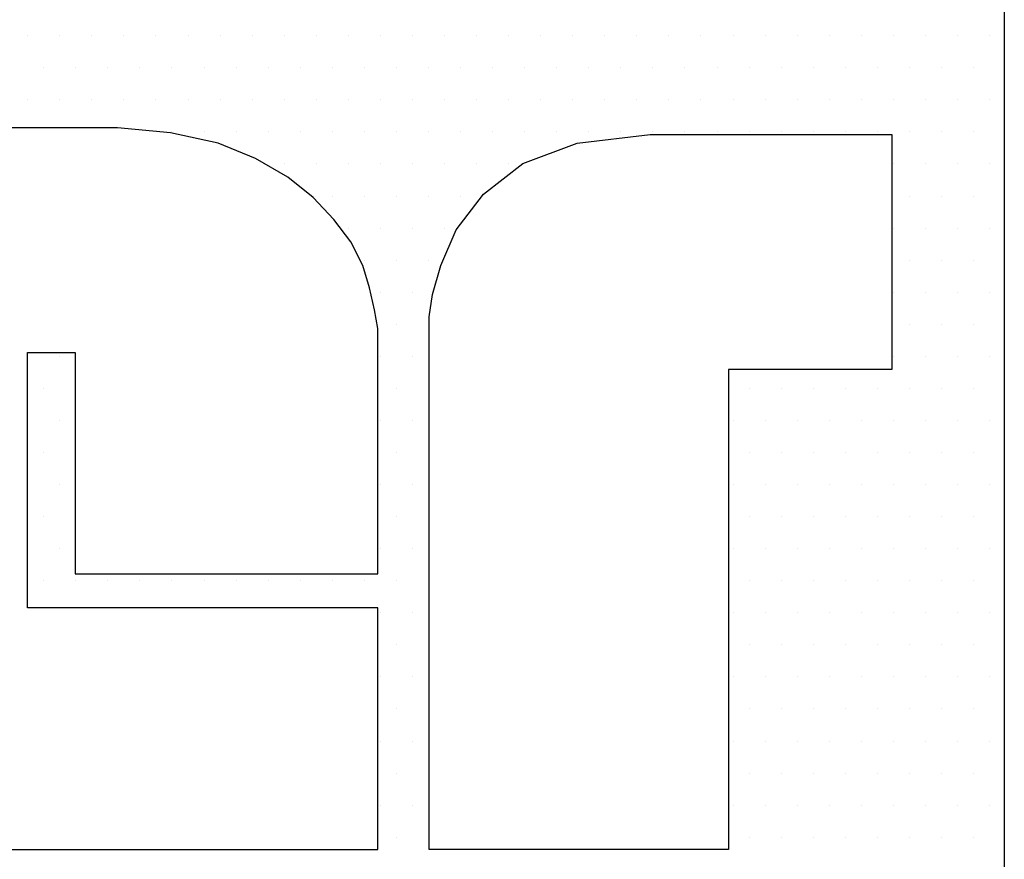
# Model space of a CAD drawing. Extents: x -71 to 52, y -13 to 68.
# Tile 15 of 81: x -0.774 to -0.433, y 43.625 to 43.916. Entities that reach past the tile are written whole.
import ezdxf

# ---------------------------------------------------------------- set-up
doc = ezdxf.new("R2010")
doc.units = 0
doc.header["$LTSCALE"] = 1.21
doc.header["$MEASUREMENT"] = 0
doc.layers.get('0').update_dxf_attribs({"linetype": 'CONTINUOUS'})
doc.layers.add('UNIT', color=7, linetype='CONTINUOUS')

# ---------------------------------------------------------------- blocks, each defined once
blk = doc.blocks.new('*X9')
at = {"color": 0}
for p, q in [((10.15312, 1.21875), (10.15312, 1.21875)), ((10.1625, 1.21875), (10.1625, 1.21875)), ((10.17188, 1.21875), (10.17188, 1.21875)), ((10.18125, 1.21875), (10.18125, 1.21875)), ((10.19063, 1.21875), (10.19063, 1.21875)), ((10.2, 1.21875), (10.2, 1.21875)), ((10.20938, 1.21875), (10.20938, 1.21875)), ((10.21875, 1.21875), (10.21875, 1.21875)), ((10.22813, 1.21875), (10.22813, 1.21875)), ((10.2375, 1.21875), (10.2375, 1.21875)), ((10.24687, 1.21875), (10.24687, 1.21875)), ((10.25625, 1.21875), (10.25625, 1.21875)), ((10.26562, 1.21875), (10.26562, 1.21875)), ((10.275, 1.21875), (10.275, 1.21875)), ((10.28438, 1.21875), (10.28438, 1.21875)), ((10.29375, 1.21875), (10.29375, 1.21875)), ((10.30313, 1.21875), (10.30313, 1.21875)), ((10.3125, 1.21875), (10.3125, 1.21875)), ((10.32188, 1.21875), (10.32188, 1.21875)), ((10.33125, 1.21875), (10.33125, 1.21875)), ((10.34063, 1.21875), (10.34063, 1.21875)), ((10.35, 1.21875), (10.35, 1.21875)), ((10.35938, 1.21875), (10.35938, 1.21875)), ((10.36875, 1.21875), (10.36875, 1.21875)), ((10.37813, 1.21875), (10.37813, 1.21875)), ((10.3875, 1.21875), (10.3875, 1.21875)), ((10.39687, 1.21875), (10.39687, 1.21875)), ((10.40625, 1.21875), (10.40625, 1.21875)), ((10.41563, 1.21875), (10.41563, 1.21875)), ((10.425, 1.21875), (10.425, 1.21875)), ((10.43437, 1.21875), (10.43437, 1.21875)), ((10.15781, 1.20937), (10.15781, 1.20937)), ((10.16719, 1.20937), (10.16719, 1.20937)), ((10.17656, 1.20937), (10.17656, 1.20937)), ((10.18594, 1.20937), (10.18594, 1.20937)), ((10.19531, 1.20937), (10.19531, 1.20937)), ((10.20469, 1.20937), (10.20469, 1.20937)), ((10.21406, 1.20937), (10.21406, 1.20937)), ((10.22344, 1.20937), (10.22344, 1.20937)), ((10.23281, 1.20937), (10.23281, 1.20937)), ((10.24219, 1.20937), (10.24219, 1.20937)), ((10.25156, 1.20937), (10.25156, 1.20937)), ((10.26094, 1.20937), (10.26094, 1.20937)), ((10.27031, 1.20937), (10.27031, 1.20937)), ((10.27969, 1.20937), (10.27969, 1.20937)), ((10.28906, 1.20937), (10.28906, 1.20937)), ((10.29844, 1.20937), (10.29844, 1.20937)), ((10.30781, 1.20937), (10.30781, 1.20937)), ((10.31719, 1.20937), (10.31719, 1.20937)), ((10.32656, 1.20937), (10.32656, 1.20937)), ((10.33594, 1.20937), (10.33594, 1.20937)), ((10.34531, 1.20937), (10.34531, 1.20937)), ((10.35469, 1.20937), (10.35469, 1.20937)), ((10.36406, 1.20937), (10.36406, 1.20937)), ((10.37344, 1.20937), (10.37344, 1.20937)), ((10.38281, 1.20937), (10.38281, 1.20937)), ((10.39219, 1.20937), (10.39219, 1.20937)), ((10.40156, 1.20937), (10.40156, 1.20937)), ((10.41094, 1.20937), (10.41094, 1.20937)), ((10.42031, 1.20937), (10.42031, 1.20937)), ((10.42969, 1.20937), (10.42969, 1.20937)), ((10.15312, 1.2), (10.15312, 1.2)), ((10.1625, 1.2), (10.1625, 1.2)), ((10.17188, 1.2), (10.17188, 1.2)), ((10.18125, 1.2), (10.18125, 1.2)), ((10.19063, 1.2), (10.19063, 1.2)), ((10.2, 1.2), (10.2, 1.2)), ((10.20938, 1.2), (10.20938, 1.2)), ((10.21875, 1.2), (10.21875, 1.2)), ((10.22813, 1.2), (10.22813, 1.2)), ((10.2375, 1.2), (10.2375, 1.2)), ((10.24687, 1.2), (10.24687, 1.2)), ((10.25625, 1.2), (10.25625, 1.2)), ((10.26562, 1.2), (10.26562, 1.2)), ((10.275, 1.2), (10.275, 1.2)), ((10.28438, 1.2), (10.28438, 1.2)), ((10.29375, 1.2), (10.29375, 1.2)), ((10.30313, 1.2), (10.30313, 1.2)), ((10.3125, 1.2), (10.3125, 1.2)), ((10.32188, 1.2), (10.32188, 1.2)), ((10.33125, 1.2), (10.33125, 1.2)), ((10.34063, 1.2), (10.34063, 1.2)), ((10.35, 1.2), (10.35, 1.2)), ((10.35938, 1.2), (10.35938, 1.2)), ((10.36875, 1.2), (10.36875, 1.2)), ((10.37813, 1.2), (10.37813, 1.2)), ((10.3875, 1.2), (10.3875, 1.2)), ((10.39687, 1.2), (10.39687, 1.2)), ((10.40625, 1.2), (10.40625, 1.2)), ((10.41563, 1.2), (10.41563, 1.2)), ((10.425, 1.2), (10.425, 1.2)), ((10.43437, 1.2), (10.43437, 1.2)), ((10.19531, 1.19063), (10.19531, 1.19063)), ((10.20469, 1.19063), (10.20469, 1.19063)), ((10.21406, 1.19063), (10.21406, 1.19063)), ((10.22344, 1.19063), (10.22344, 1.19063)), ((10.23281, 1.19063), (10.23281, 1.19063)), ((10.24219, 1.19063), (10.24219, 1.19063)), ((10.25156, 1.19063), (10.25156, 1.19063)), ((10.26094, 1.19063), (10.26094, 1.19063)), ((10.27031, 1.19063), (10.27031, 1.19063)), ((10.27969, 1.19063), (10.27969, 1.19063)), ((10.28906, 1.19063), (10.28906, 1.19063)), ((10.29844, 1.19063), (10.29844, 1.19063)), ((10.30781, 1.19063), (10.30781, 1.19063)), ((10.31719, 1.19063), (10.31719, 1.19063)), ((10.32656, 1.19063), (10.32656, 1.19063)), ((10.33594, 1.19063), (10.33594, 1.19063)), ((10.34531, 1.19063), (10.34531, 1.19063)), ((10.35469, 1.19063), (10.35469, 1.19063)), ((10.36406, 1.19063), (10.36406, 1.19063)), ((10.37344, 1.19063), (10.37344, 1.19063)), ((10.38281, 1.19063), (10.38281, 1.19063)), ((10.39219, 1.19063), (10.39219, 1.19063)), ((10.40156, 1.19063), (10.40156, 1.19063)), ((10.41094, 1.19063), (10.41094, 1.19063)), ((10.42031, 1.19063), (10.42031, 1.19063)), ((10.42969, 1.19063), (10.42969, 1.19063)), ((10.22813, 1.18125), (10.22813, 1.18125)), ((10.2375, 1.18125), (10.2375, 1.18125)), ((10.24687, 1.18125), (10.24687, 1.18125)), ((10.25625, 1.18125), (10.25625, 1.18125)), ((10.26562, 1.18125), (10.26562, 1.18125)), ((10.275, 1.18125), (10.275, 1.18125)), ((10.28438, 1.18125), (10.28438, 1.18125)), ((10.29375, 1.18125), (10.29375, 1.18125)), ((10.40625, 1.18125), (10.40625, 1.18125)), ((10.41563, 1.18125), (10.41563, 1.18125)), ((10.425, 1.18125), (10.425, 1.18125)), ((10.43437, 1.18125), (10.43437, 1.18125)), ((10.24219, 1.17188), (10.24219, 1.17188)), ((10.25156, 1.17188), (10.25156, 1.17188)), ((10.26094, 1.17188), (10.26094, 1.17188)), ((10.27031, 1.17188), (10.27031, 1.17188)), ((10.27969, 1.17188), (10.27969, 1.17188)), ((10.41094, 1.17188), (10.41094, 1.17188)), ((10.42031, 1.17188), (10.42031, 1.17188)), ((10.42969, 1.17188), (10.42969, 1.17188)), ((10.24687, 1.1625), (10.24687, 1.1625)), ((10.25625, 1.1625), (10.25625, 1.1625)), ((10.26562, 1.1625), (10.26562, 1.1625)), ((10.275, 1.1625), (10.275, 1.1625)), ((10.40625, 1.1625), (10.40625, 1.1625)), ((10.41563, 1.1625), (10.41563, 1.1625)), ((10.425, 1.1625), (10.425, 1.1625)), ((10.43437, 1.1625), (10.43437, 1.1625)), ((10.25156, 1.15312), (10.25156, 1.15312)), ((10.26094, 1.15312), (10.26094, 1.15312)), ((10.27031, 1.15312), (10.27031, 1.15312)), ((10.41094, 1.15312), (10.41094, 1.15312)), ((10.42031, 1.15312), (10.42031, 1.15312)), ((10.42969, 1.15312), (10.42969, 1.15312)), ((10.25625, 1.14375), (10.25625, 1.14375)), ((10.26562, 1.14375), (10.26562, 1.14375)), ((10.40625, 1.14375), (10.40625, 1.14375)), ((10.41563, 1.14375), (10.41563, 1.14375)), ((10.425, 1.14375), (10.425, 1.14375)), ((10.43437, 1.14375), (10.43437, 1.14375)), ((10.26094, 1.13437), (10.26094, 1.13437)), ((10.27031, 1.13437), (10.27031, 1.13437)), ((10.41094, 1.13437), (10.41094, 1.13437)), ((10.42031, 1.13437), (10.42031, 1.13437)), ((10.42969, 1.13437), (10.42969, 1.13437)), ((10.15312, 1.125), (10.15312, 1.125)), ((10.1625, 1.125), (10.1625, 1.125)), ((10.25625, 1.125), (10.25625, 1.125)), ((10.26562, 1.125), (10.26562, 1.125)), ((10.40625, 1.125), (10.40625, 1.125)), ((10.41563, 1.125), (10.41563, 1.125)), ((10.425, 1.125), (10.425, 1.125)), ((10.43437, 1.125), (10.43437, 1.125)), ((10.15781, 1.11562), (10.15781, 1.11562)), ((10.26094, 1.11562), (10.26094, 1.11562)), ((10.27031, 1.11562), (10.27031, 1.11562)), ((10.36406, 1.11562), (10.36406, 1.11562)), ((10.37344, 1.11562), (10.37344, 1.11562)), ((10.38281, 1.11562), (10.38281, 1.11562)), ((10.39219, 1.11562), (10.39219, 1.11562)), ((10.40156, 1.11562), (10.40156, 1.11562)), ((10.41094, 1.11562), (10.41094, 1.11562)), ((10.42031, 1.11562), (10.42031, 1.11562)), ((10.42969, 1.11562), (10.42969, 1.11562)), ((10.15312, 1.10625), (10.15312, 1.10625)), ((10.1625, 1.10625), (10.1625, 1.10625)), ((10.25625, 1.10625), (10.25625, 1.10625)), ((10.26562, 1.10625), (10.26562, 1.10625)), ((10.35938, 1.10625), (10.35938, 1.10625)), ((10.36875, 1.10625), (10.36875, 1.10625)), ((10.37813, 1.10625), (10.37813, 1.10625)), ((10.3875, 1.10625), (10.3875, 1.10625)), ((10.39687, 1.10625), (10.39687, 1.10625)), ((10.40625, 1.10625), (10.40625, 1.10625)), ((10.41563, 1.10625), (10.41563, 1.10625)), ((10.425, 1.10625), (10.425, 1.10625)), ((10.43437, 1.10625), (10.43437, 1.10625)), ((10.15781, 1.09688), (10.15781, 1.09688)), ((10.26094, 1.09688), (10.26094, 1.09688)), ((10.27031, 1.09688), (10.27031, 1.09688)), ((10.36406, 1.09688), (10.36406, 1.09688)), ((10.37344, 1.09688), (10.37344, 1.09688)), ((10.38281, 1.09688), (10.38281, 1.09688)), ((10.39219, 1.09688), (10.39219, 1.09688)), ((10.40156, 1.09688), (10.40156, 1.09688)), ((10.41094, 1.09688), (10.41094, 1.09688)), ((10.42031, 1.09688), (10.42031, 1.09688)), ((10.42969, 1.09688), (10.42969, 1.09688)), ((10.15312, 1.0875), (10.15312, 1.0875)), ((10.1625, 1.0875), (10.1625, 1.0875)), ((10.25625, 1.0875), (10.25625, 1.0875)), ((10.26562, 1.0875), (10.26562, 1.0875)), ((10.35938, 1.0875), (10.35938, 1.0875)), ((10.36875, 1.0875), (10.36875, 1.0875)), ((10.37813, 1.0875), (10.37813, 1.0875)), ((10.3875, 1.0875), (10.3875, 1.0875)), ((10.39687, 1.0875), (10.39687, 1.0875)), ((10.40625, 1.0875), (10.40625, 1.0875)), ((10.41563, 1.0875), (10.41563, 1.0875)), ((10.425, 1.0875), (10.425, 1.0875)), ((10.43437, 1.0875), (10.43437, 1.0875)), ((10.15781, 1.07812), (10.15781, 1.07812)), ((10.26094, 1.07812), (10.26094, 1.07812)), ((10.27031, 1.07812), (10.27031, 1.07812)), ((10.36406, 1.07812), (10.36406, 1.07812)), ((10.37344, 1.07812), (10.37344, 1.07812)), ((10.38281, 1.07812), (10.38281, 1.07812)), ((10.39219, 1.07812), (10.39219, 1.07812)), ((10.40156, 1.07812), (10.40156, 1.07812)), ((10.41094, 1.07812), (10.41094, 1.07812)), ((10.42031, 1.07812), (10.42031, 1.07812)), ((10.42969, 1.07812), (10.42969, 1.07812)), ((10.15312, 1.06875), (10.15312, 1.06875)), ((10.1625, 1.06875), (10.1625, 1.06875)), ((10.25625, 1.06875), (10.25625, 1.06875)), ((10.26562, 1.06875), (10.26562, 1.06875)), ((10.35938, 1.06875), (10.35938, 1.06875)), ((10.36875, 1.06875), (10.36875, 1.06875)), ((10.37813, 1.06875), (10.37813, 1.06875)), ((10.3875, 1.06875), (10.3875, 1.06875)), ((10.39687, 1.06875), (10.39687, 1.06875)), ((10.40625, 1.06875), (10.40625, 1.06875)), ((10.41563, 1.06875), (10.41563, 1.06875)), ((10.425, 1.06875), (10.425, 1.06875)), ((10.43437, 1.06875), (10.43437, 1.06875)), ((10.15781, 1.05937), (10.15781, 1.05937)), ((10.16719, 1.05937), (10.16719, 1.05937)), ((10.17656, 1.05937), (10.17656, 1.05937)), ((10.18594, 1.05937), (10.18594, 1.05937)), ((10.19531, 1.05937), (10.19531, 1.05937)), ((10.20469, 1.05937), (10.20469, 1.05937)), ((10.21406, 1.05937), (10.21406, 1.05937)), ((10.22344, 1.05937), (10.22344, 1.05937)), ((10.23281, 1.05937), (10.23281, 1.05937)), ((10.24219, 1.05937), (10.24219, 1.05937)), ((10.25156, 1.05937), (10.25156, 1.05937)), ((10.26094, 1.05937), (10.26094, 1.05937)), ((10.27031, 1.05937), (10.27031, 1.05937)), ((10.36406, 1.05937), (10.36406, 1.05937)), ((10.37344, 1.05937), (10.37344, 1.05937)), ((10.38281, 1.05937), (10.38281, 1.05937)), ((10.39219, 1.05937), (10.39219, 1.05937)), ((10.40156, 1.05937), (10.40156, 1.05937)), ((10.41094, 1.05937), (10.41094, 1.05937)), ((10.42031, 1.05937), (10.42031, 1.05937)), ((10.42969, 1.05937), (10.42969, 1.05937)), ((10.25625, 1.05), (10.25625, 1.05)), ((10.26562, 1.05), (10.26562, 1.05)), ((10.35938, 1.05), (10.35938, 1.05)), ((10.36875, 1.05), (10.36875, 1.05)), ((10.37813, 1.05), (10.37813, 1.05)), ((10.3875, 1.05), (10.3875, 1.05)), ((10.39687, 1.05), (10.39687, 1.05)), ((10.40625, 1.05), (10.40625, 1.05)), ((10.41563, 1.05), (10.41563, 1.05)), ((10.425, 1.05), (10.425, 1.05)), ((10.43437, 1.05), (10.43437, 1.05)), ((10.26094, 1.04062), (10.26094, 1.04062)), ((10.27031, 1.04062), (10.27031, 1.04062)), ((10.36406, 1.04062), (10.36406, 1.04062)), ((10.37344, 1.04062), (10.37344, 1.04062)), ((10.38281, 1.04062), (10.38281, 1.04062)), ((10.39219, 1.04062), (10.39219, 1.04062)), ((10.40156, 1.04062), (10.40156, 1.04062)), ((10.41094, 1.04062), (10.41094, 1.04062)), ((10.42031, 1.04062), (10.42031, 1.04062)), ((10.42969, 1.04062), (10.42969, 1.04062)), ((10.25625, 1.03125), (10.25625, 1.03125)), ((10.26562, 1.03125), (10.26562, 1.03125)), ((10.35938, 1.03125), (10.35938, 1.03125)), ((10.36875, 1.03125), (10.36875, 1.03125)), ((10.37813, 1.03125), (10.37813, 1.03125)), ((10.3875, 1.03125), (10.3875, 1.03125)), ((10.39687, 1.03125), (10.39687, 1.03125)), ((10.40625, 1.03125), (10.40625, 1.03125)), ((10.41563, 1.03125), (10.41563, 1.03125)), ((10.425, 1.03125), (10.425, 1.03125)), ((10.43437, 1.03125), (10.43437, 1.03125)), ((10.26094, 1.02187), (10.26094, 1.02187)), ((10.27031, 1.02187), (10.27031, 1.02187)), ((10.36406, 1.02187), (10.36406, 1.02187)), ((10.37344, 1.02187), (10.37344, 1.02187)), ((10.38281, 1.02187), (10.38281, 1.02187)), ((10.39219, 1.02187), (10.39219, 1.02187)), ((10.40156, 1.02187), (10.40156, 1.02187)), ((10.41094, 1.02187), (10.41094, 1.02187)), ((10.42031, 1.02187), (10.42031, 1.02187)), ((10.42969, 1.02187), (10.42969, 1.02187)), ((10.25625, 1.0125), (10.25625, 1.0125)), ((10.26562, 1.0125), (10.26562, 1.0125)), ((10.35938, 1.0125), (10.35938, 1.0125)), ((10.36875, 1.0125), (10.36875, 1.0125)), ((10.37813, 1.0125), (10.37813, 1.0125)), ((10.3875, 1.0125), (10.3875, 1.0125)), ((10.39687, 1.0125), (10.39687, 1.0125)), ((10.40625, 1.0125), (10.40625, 1.0125)), ((10.41563, 1.0125), (10.41563, 1.0125)), ((10.425, 1.0125), (10.425, 1.0125)), ((10.43437, 1.0125), (10.43437, 1.0125)), ((10.26094, 1.00313), (10.26094, 1.00313)), ((10.27031, 1.00313), (10.27031, 1.00313)), ((10.36406, 1.00313), (10.36406, 1.00313)), ((10.37344, 1.00313), (10.37344, 1.00313)), ((10.38281, 1.00313), (10.38281, 1.00313)), ((10.39219, 1.00313), (10.39219, 1.00313)), ((10.40156, 1.00313), (10.40156, 1.00313)), ((10.41094, 1.00313), (10.41094, 1.00313)), ((10.42031, 1.00313), (10.42031, 1.00313)), ((10.42969, 1.00313), (10.42969, 1.00313)), ((10.25625, 0.99375), (10.25625, 0.99375)), ((10.26562, 0.99375), (10.26562, 0.99375)), ((10.35938, 0.99375), (10.35938, 0.99375)), ((10.36875, 0.99375), (10.36875, 0.99375)), ((10.37813, 0.99375), (10.37813, 0.99375)), ((10.3875, 0.99375), (10.3875, 0.99375)), ((10.39687, 0.99375), (10.39687, 0.99375)), ((10.40625, 0.99375), (10.40625, 0.99375)), ((10.41563, 0.99375), (10.41563, 0.99375)), ((10.425, 0.99375), (10.425, 0.99375)), ((10.43437, 0.99375), (10.43437, 0.99375)), ((10.26094, 0.98437), (10.26094, 0.98437)), ((10.27031, 0.98437), (10.27031, 0.98437)), ((10.36406, 0.98437), (10.36406, 0.98437)), ((10.37344, 0.98437), (10.37344, 0.98437)), ((10.38281, 0.98437), (10.38281, 0.98437)), ((10.39219, 0.98437), (10.39219, 0.98437)), ((10.40156, 0.98437), (10.40156, 0.98437)), ((10.41094, 0.98437), (10.41094, 0.98437)), ((10.42031, 0.98437), (10.42031, 0.98437)), ((10.42969, 0.98437), (10.42969, 0.98437))]:
    blk.add_line(p, q, dxfattribs=at)

msp = doc.modelspace()

# ---------------------------------------------------------------- linework, layer by layer
at = {"layer": 'UNIT'}
for points in [[(-2.20195, 44.2012), (-0.43331, 44.2012), (-0.43331, 43.52295), (-2.20195, 43.52295), (-2.20195, 43.79731), (-1.68384, 43.79731), (-1.68384, 43.8762), (-2.20195, 43.8762), (-2.20195, 44.2012), (-2.20195, 44.2012)], [(-0.64998, 43.7243), (-0.64998, 43.79495), (-0.64998, 43.79613), (-0.64998, 43.79908), (-0.64998, 43.8032), (-0.64998, 43.80908), (-0.65115, 43.81556), (-0.65292, 43.82321), (-0.65528, 43.83087), (-0.6594, 43.83911), (-0.66528, 43.84677), (-0.67235, 43.85442), (-0.68118, 43.86148), (-0.69237, 43.86796), (-0.70532, 43.87326), (-0.72181, 43.87679), (-0.74006, 43.87856), (-0.76184, 43.87856), (-0.78363, 43.87856)], [(-0.47217, 43.8762), (-0.47217, 43.79495), (-0.52869, 43.79495), (-0.52869, 43.62892), (-0.63231, 43.62892), (-0.63231, 43.81026), (-0.63231, 43.81321), (-0.63114, 43.82086), (-0.62819, 43.83087), (-0.62289, 43.84323), (-0.61347, 43.8556), (-0.59993, 43.86619), (-0.58109, 43.87326), (-0.55578, 43.8762), (-0.55224, 43.8762), (-0.54282, 43.8762), (-0.52928, 43.8762), (-0.51397, 43.8762), (-0.49867, 43.8762), (-0.48512, 43.8762), (-0.4757, 43.8762), (-0.47217, 43.8762), (-0.47217, 43.8762)], [(-0.78834, 43.62892), (-0.77126, 43.62892), (-0.75242, 43.62892), (-0.73535, 43.62892), (-0.72063, 43.62892), (-0.70768, 43.62892), (-0.6959, 43.62892), (-0.68648, 43.62892), (-0.67765, 43.62892), (-0.67058, 43.62892), (-0.66528, 43.62892), (-0.66057, 43.62892), (-0.65704, 43.62892), (-0.6541, 43.62892), (-0.65233, 43.62892), (-0.65057, 43.62892), (-0.64998, 43.62892), (-0.64998, 43.62892), (-0.64998, 43.71253), (-0.77126, 43.71253), (-0.77126, 43.80084), (-0.75478, 43.80084), (-0.75478, 43.7243), (-0.64998, 43.7243), (-0.64998, 43.7243)]]:
    msp.add_lwpolyline(points, dxfattribs=at)

# ---------------------------------------------------------------- block references
at = {"layer": 'UNIT', "xscale": 1.183000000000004, "yscale": 1.183000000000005, "zscale": 1.182999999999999}
msp.add_blockref('*X9', (-12.7823, 42.46862), dxfattribs=at)

doc.saveas('drawing.dxf')
